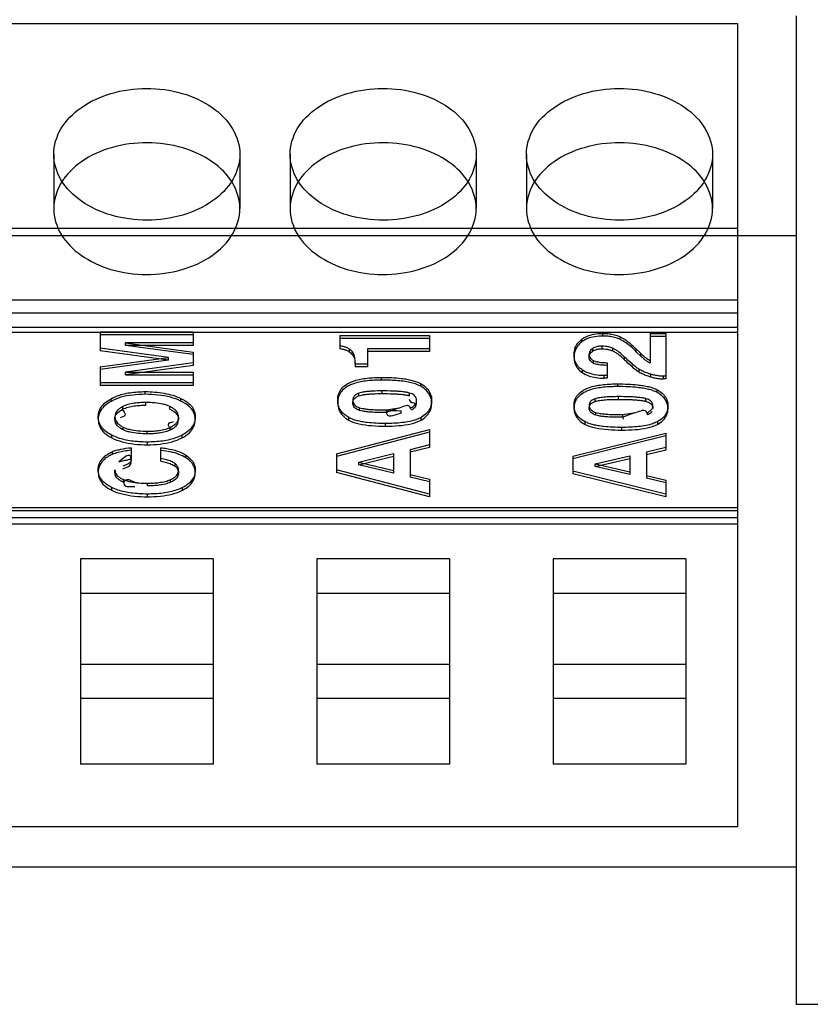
# Model space of a CAD drawing. Header units: millimetres. Extents: x 89 to 262, y 35 to 446.
# Tile 17 of 21: x 200 to 217, y 232 to 253. Entities that reach past the tile are written whole.
import ezdxf

# ---------------------------------------------------------------- set-up
doc = ezdxf.new("R2010")
doc.units = ezdxf.units.MM
doc.header["$LTSCALE"] = 31.513433
doc.layers.get('0').update_dxf_attribs({"linetype": 'CONTINUOUS'})

msp = doc.modelspace()

# ---------------------------------------------------------------- linework, layer by layer
at = {"color": 7, "linetype": 'Continuous'}
for p, q in [((185.113, 252.778), (215.593, 252.778)), ((215.593, 252.778), (215.593, 235.524)), ((216.853, 252.946), (216.853, 231.713)), ((200.893, 249.971), (200.893, 248.804)), ((204.893, 249.971), (204.893, 248.804)), ((205.973, 249.971), (205.973, 248.804)), ((209.973, 249.971), (209.973, 248.804)), ((211.053, 249.971), (211.053, 248.804)), ((215.053, 249.971), (215.053, 248.804)), ((215.593, 248.377), (185.113, 248.377)), ((184.573, 248.224), (216.853, 248.224)), ((215.593, 246.841), (185.113, 246.841)), ((185.113, 246.565), (215.593, 246.565)), ((185.113, 246.254), (215.593, 246.254)), ((185.113, 246.152), (215.593, 246.152)), ((201.893, 246.156), (203.893, 246.156)), ((201.893, 246.156), (201.893, 245.75)), ((201.893, 246.098), (203.893, 246.098)), ((203.893, 246.156), (203.893, 245.865)), ((207.041, 246.077), (208.973, 246.077)), ((207.041, 246.077), (207.041, 245.798)), ((207.041, 246.02), (208.973, 246.02)), ((208.973, 246.077), (208.973, 245.736)), ((212.242, 245.941), (212.242, 245.998)), ((212.698, 246.067), (212.698, 246.124)), ((213.06, 246.054), (213.06, 245.997)), ((213.713, 246.121), (214.053, 246.121)), ((213.713, 246.121), (213.713, 245.482)), ((213.713, 246.064), (214.053, 246.064)), ((214.053, 246.121), (214.053, 245.148)), ((203.362, 245.608), (201.893, 245.807)), ((203.893, 245.922), (202.437, 245.922)), ((202.437, 245.922), (203.893, 245.724)), ((202.437, 245.865), (202.437, 245.922)), ((203.893, 245.865), (202.437, 245.865)), ((203.893, 245.667), (202.437, 245.865)), ((207.242, 245.791), (207.242, 245.733)), ((208.973, 245.794), (207.639, 245.794)), ((207.639, 245.794), (207.639, 245.406)), ((212.479, 245.745), (212.479, 245.802)), ((212.681, 245.793), (212.681, 245.85)), ((212.907, 245.748), (212.907, 245.806)), ((213.415, 245.789), (213.515, 245.689)), ((213.415, 245.731), (213.415, 245.789)), ((203.362, 245.55), (201.893, 245.75)), ((201.893, 245.408), (203.362, 245.608)), ((203.362, 245.55), (201.893, 245.351)), ((203.362, 245.55), (203.362, 245.608)), ((203.893, 245.724), (203.893, 245.434)), ((207.339, 245.625), (207.339, 245.683)), ((208.973, 245.736), (207.639, 245.736)), ((212.077, 245.668), (212.077, 245.611)), ((212.4, 245.614), (212.4, 245.678)), ((213.163, 245.558), (213.163, 245.615)), ((213.515, 245.632), (213.415, 245.731)), ((213.515, 245.632), (213.515, 245.689)), ((201.893, 245.408), (201.893, 245.002)), ((203.893, 245.491), (202.437, 245.293)), ((203.893, 245.434), (202.437, 245.236)), ((207.639, 245.463), (207.373, 245.463)), ((207.373, 245.463), (207.373, 245.406)), ((207.639, 245.406), (207.373, 245.406)), ((212.258, 245.278), (212.258, 245.336)), ((212.486, 245.544), (212.486, 245.487)), ((212.789, 245.494), (212.789, 245.162)), ((213.473, 245.355), (213.473, 245.298)), ((202.437, 245.293), (203.893, 245.293)), ((202.437, 245.236), (202.437, 245.293)), ((202.437, 245.236), (203.893, 245.236)), ((203.893, 245.293), (203.893, 245.002)), ((207.94, 245.121), (207.94, 245.178)), ((212.789, 245.219), (212.721, 245.218)), ((212.721, 245.161), (212.721, 245.218)), ((212.789, 245.162), (212.721, 245.161)), ((213.727, 245.188), (213.727, 245.245)), ((214.053, 245.205), (213.989, 245.205)), ((213.989, 245.205), (213.989, 245.148)), ((214.053, 245.148), (213.989, 245.148)), ((203.893, 245.06), (201.893, 245.06)), ((203.893, 245.002), (201.893, 245.002)), ((208.78, 244.988), (208.78, 245.045)), ((213.02, 244.981), (213.02, 245.039)), ((213.86, 244.856), (213.86, 244.913)), ((202.124, 244.664), (202.124, 244.721)), ((202.86, 244.815), (202.86, 244.873)), ((203.625, 244.669), (203.625, 244.726)), ((207.454, 244.783), (207.454, 244.84)), ((207.952, 244.83), (207.952, 244.888)), ((208.538, 244.786), (208.538, 244.843)), ((212.534, 244.662), (212.534, 244.72)), ((213.032, 244.707), (213.032, 244.765)), ((213.618, 244.665), (213.618, 244.723)), ((202.381, 244.496), (202.381, 244.554)), ((202.874, 244.582), (202.874, 244.639)), ((203.391, 244.494), (203.391, 244.552)), ((206.997, 244.691), (206.997, 244.633)), ((207.32, 244.688), (207.32, 244.63)), ((207.467, 244.469), (207.467, 244.526)), ((208.044, 244.479), (208.315, 244.527)), ((208.293, 244.519), (208.044, 244.422)), ((209.015, 244.622), (209.015, 244.691)), ((212.077, 244.578), (212.077, 244.509)), ((212.4, 244.576), (212.4, 244.518)), ((213.772, 244.513), (213.772, 244.571)), ((214.095, 244.501), (214.095, 244.568)), ((201.849, 244.333), (201.849, 244.276)), ((202.208, 244.277), (202.208, 244.335)), ((203.576, 244.269), (203.576, 244.326)), ((203.935, 244.277), (203.935, 244.334)), ((207.235, 244.259), (207.235, 244.317)), ((208.044, 244.422), (208.044, 244.479)), ((208.364, 244.411), (208.36, 244.461)), ((208.79, 244.261), (208.79, 244.319)), ((212.547, 244.366), (212.547, 244.423)), ((213.124, 244.379), (213.395, 244.425)), ((213.375, 244.415), (213.124, 244.322)), ((213.124, 244.322), (213.124, 244.379)), ((213.124, 244.322), (213.134, 244.279)), ((213.655, 244.371), (213.655, 244.428)), ((202.384, 244.054), (202.384, 244.111)), ((203.404, 244.108), (203.404, 244.051)), ((208.021, 244.132), (208.021, 244.189)), ((212.315, 244.168), (212.315, 244.225)), ((213.101, 244.047), (213.101, 244.105)), ((213.87, 244.227), (213.87, 244.17)), ((202.14, 243.88), (202.14, 243.937)), ((202.904, 243.966), (202.904, 244.023)), ((203.651, 243.882), (203.651, 243.939)), ((206.973, 243.534), (208.973, 244.057)), ((208.973, 244), (206.973, 243.477)), ((208.973, 244.057), (208.973, 243.671)), ((212.053, 243.486), (214.053, 243.98)), ((214.053, 243.923), (212.053, 243.429)), ((214.053, 243.98), (214.053, 243.613)), ((202.554, 243.669), (202.554, 243.435)), ((202.907, 243.732), (202.907, 243.79)), ((203.198, 243.376), (203.198, 243.667)), ((208.973, 243.729), (208.552, 243.626)), ((208.973, 243.671), (208.552, 243.569)), ((214.053, 243.67), (213.632, 243.573)), ((202.151, 243.582), (202.151, 243.524)), ((202.554, 243.378), (202.554, 243.435)), ((203.735, 243.45), (203.735, 243.507)), ((206.973, 243.534), (206.973, 243.138)), ((207.448, 243.358), (208.193, 243.541)), ((207.448, 243.301), (208.193, 243.484)), ((208.193, 243.541), (208.193, 243.122)), ((208.552, 243.626), (208.552, 243.036)), ((212.053, 243.486), (212.053, 243.109)), ((212.528, 243.32), (213.273, 243.493)), ((212.528, 243.263), (213.273, 243.436)), ((213.273, 243.493), (213.273, 243.094)), ((214.053, 243.613), (213.632, 243.516)), ((213.632, 243.573), (213.632, 243.012)), ((203.495, 243.332), (203.495, 243.275)), ((207.448, 243.358), (208.193, 243.179)), ((207.448, 243.301), (207.448, 243.358)), ((208.193, 243.122), (207.448, 243.301)), ((212.528, 243.32), (213.273, 243.151)), ((212.528, 243.263), (212.528, 243.32)), ((213.273, 243.094), (212.528, 243.263)), ((201.849, 243.196), (201.849, 243.134)), ((202.208, 243.138), (202.208, 243.196)), ((203.576, 243.131), (203.576, 243.188)), ((203.935, 243.127), (203.935, 243.185)), ((208.973, 242.673), (206.973, 243.195)), ((208.973, 242.615), (206.973, 243.138)), ((208.552, 243.093), (208.973, 242.991)), ((208.973, 242.933), (208.552, 243.036)), ((214.053, 242.673), (212.053, 243.166)), ((214.053, 242.615), (212.053, 243.109)), ((213.632, 243.07), (214.053, 242.973)), ((214.053, 242.916), (213.632, 243.012)), ((202.14, 242.755), (202.14, 242.813)), ((202.395, 242.924), (202.395, 242.982)), ((202.907, 242.849), (202.907, 242.906)), ((203.403, 242.925), (203.403, 242.982)), ((203.658, 242.754), (203.658, 242.812)), ((208.973, 242.991), (208.973, 242.615)), ((214.053, 242.973), (214.053, 242.615)), ((202.906, 242.615), (202.906, 242.673)), ((185.113, 242.383), (215.593, 242.383)), ((215.593, 242.313), (185.113, 242.313)), ((185.113, 242.171), (215.593, 242.171)), ((185.113, 242.03), (215.593, 242.03)), ((204.318, 241.28), (201.468, 241.28)), ((201.468, 241.28), (201.468, 236.868)), ((204.318, 241.28), (204.318, 236.868)), ((209.398, 241.28), (206.548, 241.28)), ((206.548, 241.28), (206.548, 236.868)), ((209.398, 241.28), (209.398, 236.868)), ((214.478, 241.28), (211.628, 241.28)), ((211.628, 241.28), (211.628, 236.868)), ((214.478, 241.28), (214.478, 236.868)), ((201.468, 240.545), (204.318, 240.545)), ((206.548, 240.545), (209.398, 240.545)), ((211.628, 240.545), (214.478, 240.545)), ((201.468, 239.017), (204.318, 239.017)), ((206.548, 239.017), (209.398, 239.017)), ((211.628, 239.017), (214.478, 239.017)), ((204.318, 238.282), (201.468, 238.282)), ((209.398, 238.282), (206.548, 238.282)), ((214.478, 238.282), (211.628, 238.282)), ((204.318, 236.868), (201.468, 236.868)), ((209.398, 236.868), (206.548, 236.868)), ((214.478, 236.868), (211.628, 236.868)), ((215.593, 235.524), (185.113, 235.524)), ((216.853, 234.656), (184.573, 234.656)), ((216.853, 231.713), (242.148, 231.713))]:
    msp.add_line(p, q, dxfattribs=at)
for points, knots in [([(200.893, 249.971), (200.893, 250.159), (201.015, 250.562), (201.48, 251.02), (202.131, 251.316), (202.885, 251.42), (203.641, 251.32), (204.298, 251.026), (204.768, 250.566), (204.893, 250.16), (204.893, 249.971)], [0, 0, 0, 0, 0.105333, 0.222388, 0.354769, 0.498567, 0.642366, 0.775679, 0.894094, 1, 1, 1, 1]), ([(205.973, 249.971), (205.973, 250.159), (206.095, 250.562), (206.56, 251.02), (207.211, 251.316), (207.965, 251.42), (208.721, 251.32), (209.378, 251.026), (209.848, 250.566), (209.973, 250.16), (209.973, 249.971)], [0, 0, 0, 0, 0.105333, 0.222388, 0.354769, 0.498567, 0.642366, 0.775679, 0.894094, 1, 1, 1, 1]), ([(211.053, 249.971), (211.053, 250.159), (211.175, 250.562), (211.64, 251.02), (212.291, 251.316), (213.045, 251.42), (213.801, 251.32), (214.458, 251.026), (214.928, 250.566), (215.053, 250.16), (215.053, 249.971)], [0, 0, 0, 0, 0.105333, 0.222388, 0.354769, 0.498567, 0.642366, 0.775679, 0.894094, 1, 1, 1, 1]), ([(204.893, 248.804), (204.893, 248.992), (204.77, 249.395), (204.306, 249.854), (203.655, 250.149), (202.901, 250.253), (202.145, 250.153), (201.488, 249.86), (201.017, 249.399), (200.893, 248.993), (200.893, 248.804)], [0, 0, 0, 0, 0.105333, 0.222388, 0.354769, 0.498567, 0.642366, 0.775679, 0.894094, 1, 1, 1, 1]), ([(209.973, 248.804), (209.973, 248.992), (209.85, 249.395), (209.386, 249.854), (208.735, 250.149), (207.981, 250.253), (207.225, 250.153), (206.568, 249.86), (206.097, 249.399), (205.973, 248.993), (205.973, 248.804)], [0, 0, 0, 0, 0.105333, 0.222388, 0.354769, 0.498567, 0.642366, 0.775679, 0.894094, 1, 1, 1, 1]), ([(215.053, 248.804), (215.053, 248.992), (214.93, 249.395), (214.466, 249.854), (213.815, 250.149), (213.061, 250.253), (212.305, 250.153), (211.648, 249.86), (211.177, 249.399), (211.053, 248.993), (211.053, 248.804)], [0, 0, 0, 0, 0.105333, 0.222388, 0.354769, 0.498567, 0.642366, 0.775679, 0.894094, 1, 1, 1, 1]), ([(204.893, 249.971), (204.893, 249.782), (204.77, 249.379), (204.306, 248.921), (203.655, 248.625), (202.901, 248.522), (202.145, 248.621), (201.488, 248.915), (201.017, 249.375), (200.893, 249.781), (200.893, 249.971)], [0, 0, 0, 0, 0.105333, 0.222388, 0.354769, 0.498567, 0.642366, 0.775679, 0.894094, 1, 1, 1, 1]), ([(209.973, 249.971), (209.973, 249.782), (209.85, 249.379), (209.386, 248.921), (208.735, 248.625), (207.981, 248.522), (207.225, 248.621), (206.568, 248.915), (206.097, 249.375), (205.973, 249.781), (205.973, 249.971)], [0, 0, 0, 0, 0.105333, 0.222388, 0.354769, 0.498567, 0.642366, 0.775679, 0.894094, 1, 1, 1, 1]), ([(215.053, 249.971), (215.053, 249.782), (214.93, 249.379), (214.466, 248.921), (213.815, 248.625), (213.061, 248.522), (212.305, 248.621), (211.648, 248.915), (211.177, 249.375), (211.053, 249.781), (211.053, 249.971)], [0, 0, 0, 0, 0.105333, 0.222388, 0.354769, 0.498567, 0.642366, 0.775679, 0.894094, 1, 1, 1, 1]), ([(200.893, 248.804), (200.893, 248.615), (201.015, 248.213), (201.48, 247.754), (202.131, 247.459), (202.885, 247.355), (203.641, 247.455), (204.298, 247.748), (204.768, 248.208), (204.893, 248.614), (204.893, 248.804)], [0, 0, 0, 0, 0.105333, 0.222388, 0.354769, 0.498567, 0.642366, 0.775679, 0.894094, 1, 1, 1, 1]), ([(205.973, 248.804), (205.973, 248.615), (206.095, 248.213), (206.56, 247.754), (207.211, 247.459), (207.965, 247.355), (208.721, 247.455), (209.378, 247.748), (209.848, 248.208), (209.973, 248.614), (209.973, 248.804)], [0, 0, 0, 0, 0.105333, 0.222388, 0.354769, 0.498567, 0.642366, 0.775679, 0.894094, 1, 1, 1, 1]), ([(211.053, 248.804), (211.053, 248.615), (211.175, 248.213), (211.64, 247.754), (212.291, 247.459), (213.045, 247.355), (213.801, 247.455), (214.458, 247.748), (214.928, 248.208), (215.053, 248.614), (215.053, 248.804)], [0, 0, 0, 0, 0.105333, 0.222388, 0.354769, 0.498567, 0.642366, 0.775679, 0.894094, 1, 1, 1, 1]), ([(212.077, 245.668), (212.077, 245.719), (212.091, 245.809), (212.156, 245.921), (212.211, 245.974), (212.242, 245.998)], [0, 0, 0, 0, 0.401295, 0.6926, 1, 1, 1, 1]), ([(212.242, 245.998), (212.264, 246.015), (212.342, 246.064), (212.496, 246.114), (212.629, 246.124), (212.698, 246.124)], [0, 0, 0, 0, 0.174857, 0.56817, 1, 1, 1, 1]), ([(212.706, 246.067), (212.645, 246.067), (212.529, 246.06), (212.371, 246.019), (212.28, 245.97), (212.242, 245.941)], [0, 0, 0, 0, 0.377948, 0.705096, 1, 1, 1, 1]), ([(212.706, 246.125), (212.749, 246.126), (212.831, 246.119), (212.95, 246.096), (213.024, 246.069), (213.06, 246.054)], [0, 0, 0, 0, 0.351037, 0.678203, 1, 1, 1, 1]), ([(213.06, 245.997), (213.024, 246.012), (212.95, 246.038), (212.831, 246.062), (212.749, 246.068), (212.706, 246.067)], [0, 0, 0, 0, 0.321781, 0.648929, 1, 1, 1, 1]), ([(213.06, 246.054), (213.091, 246.04), (213.153, 246.006), (213.274, 245.921), (213.359, 245.844), (213.415, 245.789)], [0, 0, 0, 0, 0.228311, 0.472988, 1, 1, 1, 1]), ([(213.415, 245.731), (213.378, 245.767), (213.304, 245.836), (213.187, 245.928), (213.103, 245.977), (213.06, 245.997)], [0, 0, 0, 0, 0.346335, 0.681449, 1, 1, 1, 1]), ([(207.242, 245.791), (207.224, 245.803), (207.184, 245.822), (207.116, 245.842), (207.067, 245.851), (207.041, 245.856)], [0, 0, 0, 0, 0.296457, 0.628214, 1, 1, 1, 1]), ([(207.041, 245.798), (207.067, 245.794), (207.116, 245.784), (207.184, 245.764), (207.224, 245.745), (207.242, 245.733)], [0, 0, 0, 0, 0.371786, 0.703543, 1, 1, 1, 1]), ([(207.339, 245.683), (207.331, 245.698), (207.312, 245.727), (207.278, 245.764), (207.251, 245.783), (207.238, 245.792)], [0, 0, 0, 0, 0.339186, 0.689329, 1, 1, 1, 1]), ([(212.242, 245.941), (212.208, 245.914), (212.146, 245.854), (212.088, 245.738), (212.077, 245.653), (212.077, 245.611)], [0, 0, 0, 0, 0.341574, 0.667784, 1, 1, 1, 1]), ([(212.479, 245.802), (212.463, 245.793), (212.435, 245.771), (212.406, 245.726), (212.4, 245.692), (212.4, 245.675)], [0, 0, 0, 0, 0.352618, 0.68328, 1, 1, 1, 1]), ([(212.682, 245.85), (212.658, 245.851), (212.611, 245.848), (212.542, 245.832), (212.499, 245.814), (212.479, 245.802)], [0, 0, 0, 0, 0.340182, 0.674255, 1, 1, 1, 1]), ([(212.479, 245.745), (212.499, 245.756), (212.542, 245.775), (212.611, 245.791), (212.658, 245.793), (212.682, 245.793)], [0, 0, 0, 0, 0.325745, 0.659818, 1, 1, 1, 1]), ([(212.899, 245.81), (212.874, 245.82), (212.825, 245.834), (212.752, 245.847), (212.705, 245.85), (212.682, 245.85)], [0, 0, 0, 0, 0.369576, 0.682812, 1, 1, 1, 1]), ([(212.682, 245.793), (212.705, 245.793), (212.752, 245.79), (212.825, 245.776), (212.874, 245.763), (212.899, 245.752)], [0, 0, 0, 0, 0.317198, 0.630443, 1, 1, 1, 1]), ([(213.163, 245.615), (213.125, 245.653), (213.064, 245.708), (212.976, 245.77), (212.929, 245.796), (212.907, 245.806)], [0, 0, 0, 0, 0.502729, 0.771251, 1, 1, 1, 1]), ([(207.238, 245.735), (207.251, 245.726), (207.278, 245.706), (207.312, 245.669), (207.331, 245.64), (207.339, 245.625)], [0, 0, 0, 0, 0.310653, 0.660806, 1, 1, 1, 1]), ([(207.373, 245.463), (207.373, 245.502), (207.371, 245.56), (207.358, 245.634), (207.346, 245.668), (207.339, 245.683)], [0, 0, 0, 0, 0.516296, 0.78064, 1, 1, 1, 1]), ([(207.339, 245.625), (207.346, 245.611), (207.358, 245.576), (207.371, 245.503), (207.373, 245.444), (207.373, 245.406)], [0, 0, 0, 0, 0.21936, 0.483704, 1, 1, 1, 1]), ([(212.258, 245.336), (212.235, 245.351), (212.193, 245.384), (212.144, 245.439), (212.112, 245.495), (212.085, 245.569), (212.077, 245.629), (212.077, 245.668)], [0, 0, 0, 0, 0.207026, 0.404025, 0.552166, 0.699435, 1, 1, 1, 1]), ([(212.077, 245.611), (212.077, 245.567), (212.089, 245.479), (212.153, 245.361), (212.221, 245.303), (212.258, 245.278)], [0, 0, 0, 0, 0.336239, 0.661192, 1, 1, 1, 1]), ([(212.4, 245.617), (212.399, 245.635), (212.407, 245.67), (212.436, 245.714), (212.464, 245.736), (212.479, 245.745)], [0, 0, 0, 0, 0.332915, 0.655957, 1, 1, 1, 1]), ([(212.489, 245.486), (212.473, 245.494), (212.441, 245.514), (212.408, 245.561), (212.399, 245.599), (212.4, 245.617)], [0, 0, 0, 0, 0.333677, 0.664818, 1, 1, 1, 1]), ([(212.4, 245.675), (212.4, 245.657), (212.407, 245.621), (212.439, 245.573), (212.472, 245.552), (212.49, 245.543)], [0, 0, 0, 0, 0.317542, 0.647118, 1, 1, 1, 1]), ([(212.907, 245.748), (212.929, 245.739), (212.976, 245.713), (213.064, 245.651), (213.125, 245.596), (213.163, 245.558)], [0, 0, 0, 0, 0.228749, 0.497271, 1, 1, 1, 1]), ([(213.473, 245.355), (213.448, 245.37), (213.398, 245.406), (213.293, 245.492), (213.216, 245.564), (213.163, 245.615)], [0, 0, 0, 0, 0.213641, 0.456694, 1, 1, 1, 1]), ([(213.163, 245.558), (213.197, 245.525), (213.264, 245.462), (213.366, 245.373), (213.436, 245.32), (213.473, 245.298)], [0, 0, 0, 0, 0.346815, 0.684519, 1, 1, 1, 1]), ([(213.515, 245.689), (213.534, 245.67), (213.575, 245.633), (213.641, 245.583), (213.689, 245.553), (213.713, 245.539)], [0, 0, 0, 0, 0.3273, 0.660698, 1, 1, 1, 1]), ([(213.713, 245.482), (213.689, 245.496), (213.641, 245.525), (213.575, 245.575), (213.534, 245.613), (213.515, 245.632)], [0, 0, 0, 0, 0.339302, 0.6727, 1, 1, 1, 1]), ([(212.721, 245.218), (212.684, 245.218), (212.583, 245.222), (212.424, 245.251), (212.308, 245.303), (212.258, 245.336)], [0, 0, 0, 0, 0.226032, 0.62729, 1, 1, 1, 1]), ([(212.486, 245.544), (212.497, 245.538), (212.523, 245.527), (212.585, 245.509), (212.674, 245.497), (212.749, 245.494), (212.789, 245.494)], [0, 0, 0, 0, 0.126449, 0.276533, 0.61505, 1, 1, 1, 1]), ([(212.789, 245.436), (212.749, 245.437), (212.674, 245.44), (212.585, 245.452), (212.523, 245.469), (212.497, 245.481), (212.486, 245.487)], [0, 0, 0, 0, 0.38495, 0.723467, 0.873551, 1, 1, 1, 1]), ([(213.727, 245.245), (213.697, 245.253), (213.638, 245.273), (213.552, 245.31), (213.499, 245.339), (213.473, 245.355)], [0, 0, 0, 0, 0.338196, 0.671786, 1, 1, 1, 1]), ([(206.997, 244.691), (206.997, 244.734), (207.006, 244.798), (207.039, 244.877), (207.091, 244.958), (207.173, 245.025), (207.273, 245.076), (207.372, 245.113), (207.492, 245.144), (207.686, 245.172), (207.837, 245.178), (207.94, 245.178)], [0, 0, 0, 0, 0.109295, 0.162608, 0.216363, 0.350394, 0.424502, 0.503526, 0.617178, 0.738713, 1, 1, 1, 1]), ([(207.94, 245.178), (208.012, 245.178), (208.154, 245.175), (208.336, 245.162), (208.482, 245.141), (208.593, 245.117), (208.692, 245.087), (208.753, 245.06), (208.78, 245.045)], [0, 0, 0, 0, 0.254721, 0.495651, 0.636979, 0.769214, 0.89057, 1, 1, 1, 1]), ([(212.258, 245.278), (212.299, 245.251), (212.393, 245.206), (212.551, 245.168), (212.663, 245.161), (212.721, 245.161)], [0, 0, 0, 0, 0.306396, 0.639336, 1, 1, 1, 1]), ([(213.473, 245.298), (213.499, 245.282), (213.552, 245.253), (213.638, 245.216), (213.697, 245.196), (213.727, 245.188)], [0, 0, 0, 0, 0.328214, 0.661804, 1, 1, 1, 1]), ([(213.989, 245.205), (213.959, 245.206), (213.9, 245.209), (213.812, 245.222), (213.755, 245.237), (213.727, 245.245)], [0, 0, 0, 0, 0.335317, 0.669083, 1, 1, 1, 1]), ([(213.727, 245.188), (213.755, 245.179), (213.812, 245.165), (213.9, 245.152), (213.959, 245.148), (213.989, 245.148)], [0, 0, 0, 0, 0.330917, 0.664683, 1, 1, 1, 1]), ([(207.94, 245.121), (207.837, 245.121), (207.686, 245.115), (207.492, 245.086), (207.372, 245.056), (207.273, 245.019), (207.173, 244.967), (207.091, 244.9), (207.039, 244.82), (207.006, 244.741), (206.997, 244.676), (206.997, 244.633)], [0, 0, 0, 0, 0.261287, 0.382822, 0.496474, 0.575498, 0.649606, 0.783637, 0.837392, 0.890705, 1, 1, 1, 1]), ([(208.78, 244.988), (208.707, 245.028), (208.532, 245.08), (208.248, 245.115), (208.045, 245.121), (207.94, 245.121)], [0, 0, 0, 0, 0.290676, 0.63084, 1, 1, 1, 1]), ([(208.78, 245.045), (208.826, 245.02), (208.91, 244.959), (208.995, 244.833), (209.018, 244.735), (209.016, 244.686)], [0, 0, 0, 0, 0.349438, 0.676777, 1, 1, 1, 1]), ([(209.016, 244.629), (209.018, 244.677), (208.995, 244.776), (208.91, 244.902), (208.826, 244.963), (208.78, 244.988)], [0, 0, 0, 0, 0.323179, 0.650592, 1, 1, 1, 1]), ([(212.077, 244.578), (212.077, 244.618), (212.086, 244.678), (212.117, 244.751), (212.167, 244.827), (212.248, 244.891), (212.348, 244.941), (212.447, 244.977), (212.568, 245.006), (212.763, 245.033), (212.916, 245.039), (213.02, 245.039)], [0, 0, 0, 0, 0.102334, 0.152436, 0.203133, 0.337013, 0.41165, 0.491473, 0.607804, 0.732322, 1, 1, 1, 1]), ([(213.02, 244.981), (212.916, 244.981), (212.763, 244.976), (212.568, 244.948), (212.447, 244.919), (212.348, 244.883), (212.248, 244.834), (212.167, 244.77), (212.117, 244.693), (212.086, 244.621), (212.077, 244.561), (212.077, 244.521)], [0, 0, 0, 0, 0.267678, 0.392196, 0.508527, 0.58835, 0.662987, 0.796867, 0.847564, 0.897666, 1, 1, 1, 1]), ([(213.02, 245.039), (213.092, 245.039), (213.234, 245.036), (213.416, 245.023), (213.562, 245.004), (213.672, 244.982), (213.772, 244.953), (213.832, 244.928), (213.86, 244.913)], [0, 0, 0, 0, 0.255195, 0.496642, 0.637881, 0.770004, 0.891114, 1, 1, 1, 1]), ([(213.86, 244.856), (213.832, 244.87), (213.772, 244.896), (213.672, 244.924), (213.562, 244.946), (213.416, 244.966), (213.234, 244.979), (213.092, 244.981), (213.02, 244.981)], [0, 0, 0, 0, 0.108886, 0.229996, 0.362119, 0.503358, 0.744805, 1, 1, 1, 1]), ([(213.86, 244.913), (213.889, 244.898), (213.943, 244.864), (214.007, 244.807), (214.049, 244.748), (214.076, 244.691), (214.092, 244.63), (214.095, 244.589), (214.095, 244.568)], [0, 0, 0, 0, 0.224342, 0.432643, 0.577372, 0.718002, 0.857899, 1, 1, 1, 1]), ([(201.849, 244.333), (201.849, 244.364), (201.857, 244.425), (201.897, 244.529), (201.987, 244.634), (202.075, 244.694), (202.124, 244.721)], [0, 0, 0, 0, 0.182655, 0.365519, 0.665168, 1, 1, 1, 1]), ([(202.124, 244.721), (202.161, 244.742), (202.245, 244.78), (202.382, 244.823), (202.588, 244.863), (202.75, 244.873), (202.86, 244.873)], [0, 0, 0, 0, 0.169981, 0.363198, 0.566499, 1, 1, 1, 1]), ([(202.86, 244.815), (202.768, 244.815), (202.591, 244.807), (202.341, 244.76), (202.19, 244.701), (202.124, 244.664)], [0, 0, 0, 0, 0.363988, 0.698293, 1, 1, 1, 1]), ([(202.86, 244.873), (202.929, 244.873), (203.066, 244.867), (203.325, 244.834), (203.512, 244.78), (203.625, 244.726)], [0, 0, 0, 0, 0.265957, 0.521881, 1, 1, 1, 1]), ([(203.625, 244.669), (203.553, 244.703), (203.394, 244.759), (203.136, 244.806), (202.954, 244.815), (202.86, 244.815)], [0, 0, 0, 0, 0.306016, 0.639736, 1, 1, 1, 1]), ([(203.625, 244.726), (203.663, 244.709), (203.717, 244.679), (203.782, 244.632), (203.829, 244.59), (203.873, 244.538), (203.909, 244.474), (203.93, 244.405), (203.935, 244.358), (203.935, 244.334)], [0, 0, 0, 0, 0.235696, 0.346715, 0.45276, 0.595622, 0.732013, 0.865515, 1, 1, 1, 1]), ([(207.454, 244.84), (207.436, 244.834), (207.405, 244.82), (207.366, 244.793), (207.339, 244.762), (207.324, 244.726), (207.32, 244.7), (207.32, 244.688)], [0, 0, 0, 0, 0.259808, 0.462683, 0.645968, 0.821602, 1, 1, 1, 1]), ([(207.32, 244.63), (207.32, 244.643), (207.324, 244.669), (207.339, 244.705), (207.366, 244.736), (207.405, 244.763), (207.436, 244.776), (207.454, 244.783)], [0, 0, 0, 0, 0.178398, 0.354032, 0.537317, 0.740192, 1, 1, 1, 1]), ([(207.952, 244.888), (207.886, 244.888), (207.79, 244.886), (207.666, 244.878), (207.585, 244.87), (207.515, 244.858), (207.472, 244.847), (207.454, 244.84)], [0, 0, 0, 0, 0.393996, 0.574325, 0.738194, 0.882988, 1, 1, 1, 1]), ([(207.454, 244.783), (207.472, 244.789), (207.515, 244.8), (207.585, 244.812), (207.666, 244.821), (207.79, 244.829), (207.886, 244.83), (207.952, 244.83)], [0, 0, 0, 0, 0.117012, 0.261806, 0.425675, 0.606004, 1, 1, 1, 1]), ([(208.538, 244.843), (208.516, 244.849), (208.467, 244.86), (208.384, 244.871), (208.289, 244.879), (208.143, 244.886), (208.03, 244.888), (207.952, 244.888)], [0, 0, 0, 0, 0.11435, 0.25796, 0.422517, 0.603843, 1, 1, 1, 1]), ([(207.952, 244.83), (208.03, 244.83), (208.143, 244.829), (208.289, 244.822), (208.384, 244.814), (208.467, 244.802), (208.516, 244.792), (208.538, 244.786)], [0, 0, 0, 0, 0.396157, 0.577483, 0.74204, 0.88565, 1, 1, 1, 1]), ([(208.534, 244.714), (208.546, 244.686), (208.561, 244.623), (208.656, 244.65), (208.655, 244.586), (208.656, 244.562)], [0, 0, 0, 0, 0.413277, 0.662673, 1, 1, 1, 1]), ([(208.692, 244.683), (208.692, 244.69), (208.691, 244.705), (208.685, 244.733), (208.67, 244.764), (208.639, 244.798), (208.594, 244.825), (208.558, 244.838), (208.538, 244.843)], [0, 0, 0, 0, 0.094404, 0.185971, 0.350996, 0.524064, 0.747396, 1, 1, 1, 1]), ([(212.534, 244.72), (212.516, 244.714), (212.485, 244.701), (212.446, 244.675), (212.419, 244.646), (212.404, 244.612), (212.4, 244.588), (212.4, 244.576)], [0, 0, 0, 0, 0.269173, 0.47351, 0.656357, 0.826888, 1, 1, 1, 1]), ([(213.032, 244.765), (212.985, 244.765), (212.893, 244.764), (212.759, 244.757), (212.654, 244.746), (212.579, 244.733), (212.548, 244.724), (212.534, 244.72)], [0, 0, 0, 0, 0.282036, 0.54658, 0.804572, 0.911687, 1, 1, 1, 1]), ([(212.534, 244.662), (212.548, 244.667), (212.579, 244.675), (212.654, 244.689), (212.759, 244.7), (212.893, 244.706), (212.985, 244.707), (213.032, 244.707)], [0, 0, 0, 0, 0.088313, 0.195428, 0.45342, 0.717964, 1, 1, 1, 1]), ([(213.618, 244.723), (213.596, 244.729), (213.546, 244.738), (213.463, 244.749), (213.367, 244.757), (213.222, 244.763), (213.109, 244.765), (213.032, 244.765)], [0, 0, 0, 0, 0.115056, 0.259684, 0.424468, 0.605442, 1, 1, 1, 1]), ([(213.032, 244.707), (213.109, 244.707), (213.222, 244.706), (213.367, 244.699), (213.463, 244.692), (213.546, 244.681), (213.596, 244.671), (213.618, 244.665)], [0, 0, 0, 0, 0.394558, 0.575532, 0.740316, 0.884944, 1, 1, 1, 1]), ([(213.772, 244.571), (213.772, 244.578), (213.771, 244.592), (213.765, 244.618), (213.75, 244.648), (213.719, 244.68), (213.674, 244.705), (213.638, 244.717), (213.618, 244.723)], [0, 0, 0, 0, 0.090737, 0.178912, 0.340921, 0.512939, 0.741251, 1, 1, 1, 1]), ([(214.096, 244.506), (214.096, 244.553), (214.079, 244.65), (213.991, 244.775), (213.907, 244.831), (213.86, 244.856)], [0, 0, 0, 0, 0.323605, 0.64279, 1, 1, 1, 1]), ([(202.124, 244.664), (202.069, 244.633), (201.973, 244.567), (201.87, 244.431), (201.849, 244.326), (201.849, 244.276)], [0, 0, 0, 0, 0.374646, 0.697266, 1, 1, 1, 1]), ([(202.381, 244.554), (202.357, 244.542), (202.317, 244.519), (202.266, 244.477), (202.232, 244.432), (202.212, 244.384), (202.208, 244.351), (202.208, 244.335)], [0, 0, 0, 0, 0.26744, 0.47649, 0.664853, 0.833497, 1, 1, 1, 1]), ([(202.234, 244.374), (202.253, 244.407), (202.302, 244.453), (202.357, 244.485), (202.381, 244.496)], [0, 0, 0, 0, 0.591511, 1, 1, 1, 1]), ([(202.874, 244.639), (202.831, 244.639), (202.747, 244.637), (202.618, 244.624), (202.495, 244.599), (202.416, 244.571), (202.381, 244.554)], [0, 0, 0, 0, 0.257595, 0.500516, 0.770084, 1, 1, 1, 1]), ([(202.381, 244.496), (202.416, 244.514), (202.495, 244.542), (202.618, 244.567), (202.747, 244.58), (202.831, 244.582), (202.874, 244.582)], [0, 0, 0, 0, 0.229916, 0.499484, 0.742405, 1, 1, 1, 1]), ([(203.391, 244.552), (203.368, 244.563), (203.317, 244.583), (203.209, 244.613), (203.06, 244.634), (202.938, 244.639), (202.874, 244.639)], [0, 0, 0, 0, 0.146824, 0.309781, 0.637042, 1, 1, 1, 1]), ([(203.576, 244.326), (203.576, 244.343), (203.572, 244.378), (203.551, 244.426), (203.514, 244.473), (203.46, 244.516), (203.416, 244.54), (203.391, 244.552)], [0, 0, 0, 0, 0.166653, 0.331447, 0.508267, 0.740213, 1, 1, 1, 1]), ([(203.391, 244.494), (203.416, 244.483), (203.46, 244.459), (203.514, 244.416), (203.551, 244.369), (203.572, 244.32), (203.576, 244.286), (203.576, 244.269)], [0, 0, 0, 0, 0.259787, 0.491733, 0.668553, 0.833347, 1, 1, 1, 1]), ([(203.935, 244.277), (203.935, 244.329), (203.91, 244.44), (203.794, 244.578), (203.686, 244.64), (203.625, 244.669)], [0, 0, 0, 0, 0.298752, 0.619036, 1, 1, 1, 1]), ([(207.235, 244.317), (207.205, 244.333), (207.15, 244.368), (207.086, 244.429), (207.043, 244.493), (207.007, 244.577), (206.997, 244.645), (206.997, 244.691)], [0, 0, 0, 0, 0.21576, 0.417943, 0.564357, 0.708315, 1, 1, 1, 1]), ([(206.997, 244.633), (206.997, 244.583), (207.013, 244.481), (207.099, 244.347), (207.187, 244.285), (207.235, 244.259)], [0, 0, 0, 0, 0.325598, 0.648656, 1, 1, 1, 1]), ([(207.32, 244.688), (207.32, 244.673), (207.324, 244.645), (207.341, 244.607), (207.371, 244.574), (207.414, 244.546), (207.448, 244.532), (207.467, 244.526)], [0, 0, 0, 0, 0.185072, 0.351746, 0.526458, 0.749192, 1, 1, 1, 1]), ([(207.467, 244.469), (207.448, 244.475), (207.414, 244.489), (207.371, 244.517), (207.341, 244.55), (207.324, 244.588), (207.32, 244.616), (207.32, 244.63)], [0, 0, 0, 0, 0.250808, 0.473542, 0.648254, 0.814928, 1, 1, 1, 1]), ([(207.467, 244.526), (207.486, 244.52), (207.536, 244.508), (207.62, 244.496), (207.737, 244.486), (207.88, 244.48), (207.988, 244.479), (208.044, 244.479)], [0, 0, 0, 0, 0.105893, 0.259985, 0.441914, 0.710665, 1, 1, 1, 1]), ([(208.36, 244.461), (208.257, 244.438), (208.022, 244.511), (208.075, 244.29), (208.261, 244.397), (208.364, 244.411)], [0, 0, 0, 0, 0.490898, 0.514201, 1, 1, 1, 1]), ([(208.293, 244.519), (208.375, 244.532), (208.51, 244.629), (208.552, 244.529), (208.56, 244.51), (208.566, 244.497)], [0, 0, 0, 0, 0.798387, 0.859738, 1, 1, 1, 1]), ([(208.575, 244.531), (208.59, 244.538), (208.617, 244.553), (208.651, 244.58), (208.675, 244.61), (208.689, 244.645), (208.692, 244.67), (208.692, 244.683)], [0, 0, 0, 0, 0.248839, 0.450192, 0.634935, 0.815853, 1, 1, 1, 1]), ([(208.674, 244.554), (208.668, 244.543), (208.651, 244.522), (208.618, 244.495), (208.59, 244.481), (208.575, 244.474)], [0, 0, 0, 0, 0.291424, 0.609108, 1, 1, 1, 1]), ([(208.674, 244.554), (208.68, 244.575), (208.689, 244.617), (208.692, 244.661), (208.692, 244.683)], [0, 0, 0, 0, 0.493525, 1, 1, 1, 1]), ([(209.015, 244.68), (209.015, 244.65), (209.009, 244.592), (208.985, 244.516), (208.947, 244.454), (208.888, 244.384), (208.831, 244.342), (208.79, 244.319)], [0, 0, 0, 0, 0.195964, 0.388519, 0.53278, 0.681546, 1, 1, 1, 1]), ([(208.79, 244.261), (208.836, 244.287), (208.918, 244.349), (209.001, 244.479), (209.016, 244.579), (209.016, 244.629)], [0, 0, 0, 0, 0.348468, 0.667274, 1, 1, 1, 1]), ([(212.075, 244.516), (212.074, 244.468), (212.097, 244.37), (212.184, 244.248), (212.268, 244.19), (212.315, 244.168)], [0, 0, 0, 0, 0.326203, 0.651642, 1, 1, 1, 1]), ([(212.315, 244.225), (212.267, 244.248), (212.182, 244.307), (212.095, 244.431), (212.075, 244.53), (212.077, 244.578)], [0, 0, 0, 0, 0.352316, 0.674814, 1, 1, 1, 1]), ([(212.4, 244.518), (212.4, 244.53), (212.404, 244.555), (212.419, 244.589), (212.446, 244.618), (212.485, 244.644), (212.516, 244.656), (212.534, 244.662)], [0, 0, 0, 0, 0.173112, 0.343643, 0.52649, 0.730827, 1, 1, 1, 1]), ([(212.4, 244.576), (212.4, 244.562), (212.404, 244.536), (212.421, 244.5), (212.451, 244.468), (212.494, 244.442), (212.528, 244.429), (212.547, 244.423)], [0, 0, 0, 0, 0.178308, 0.342015, 0.515661, 0.743193, 1, 1, 1, 1]), ([(212.547, 244.366), (212.528, 244.372), (212.494, 244.385), (212.451, 244.411), (212.421, 244.443), (212.404, 244.479), (212.4, 244.505), (212.4, 244.518)], [0, 0, 0, 0, 0.256807, 0.484339, 0.657985, 0.821692, 1, 1, 1, 1]), ([(213.375, 244.415), (213.458, 244.428), (213.595, 244.525), (213.634, 244.424), (213.641, 244.406), (213.647, 244.393)], [0, 0, 0, 0, 0.80608, 0.864509, 1, 1, 1, 1]), ([(213.618, 244.665), (213.638, 244.66), (213.674, 244.648), (213.719, 244.622), (213.75, 244.591), (213.765, 244.561), (213.771, 244.535), (213.772, 244.521), (213.772, 244.513)], [0, 0, 0, 0, 0.258749, 0.487061, 0.659079, 0.821088, 0.909263, 1, 1, 1, 1]), ([(213.655, 244.428), (213.671, 244.434), (213.708, 244.453), (213.75, 244.49), (213.769, 244.536), (213.772, 244.559), (213.772, 244.571)], [0, 0, 0, 0, 0.257544, 0.644491, 0.821229, 1, 1, 1, 1]), ([(214.096, 244.563), (214.097, 244.517), (214.076, 244.425), (213.994, 244.306), (213.914, 244.25), (213.87, 244.227)], [0, 0, 0, 0, 0.322207, 0.649835, 1, 1, 1, 1]), ([(213.87, 244.17), (213.914, 244.192), (213.994, 244.249), (214.076, 244.367), (214.097, 244.46), (214.096, 244.506)], [0, 0, 0, 0, 0.350115, 0.677804, 1, 1, 1, 1]), ([(202.14, 243.937), (202.105, 243.955), (202.038, 243.994), (201.96, 244.06), (201.907, 244.128), (201.874, 244.193), (201.854, 244.262), (201.849, 244.309), (201.849, 244.333)], [0, 0, 0, 0, 0.230215, 0.443215, 0.587159, 0.725674, 0.862142, 1, 1, 1, 1]), ([(202.208, 244.335), (202.208, 244.318), (202.212, 244.285), (202.232, 244.237), (202.267, 244.19), (202.319, 244.147), (202.361, 244.123), (202.384, 244.111)], [0, 0, 0, 0, 0.165419, 0.332394, 0.511492, 0.742891, 1, 1, 1, 1]), ([(202.384, 244.054), (202.361, 244.065), (202.319, 244.09), (202.267, 244.133), (202.232, 244.18), (202.212, 244.227), (202.208, 244.261), (202.208, 244.277)], [0, 0, 0, 0, 0.257109, 0.488508, 0.667606, 0.834581, 1, 1, 1, 1]), ([(202.327, 244.32), (202.364, 244.34), (202.459, 244.353), (202.422, 244.408), (202.415, 244.423), (202.412, 244.431)], [0, 0, 0, 0, 0.712724, 0.856124, 1, 1, 1, 1]), ([(202.412, 244.431), (202.409, 244.436), (202.403, 244.446), (202.395, 244.475), (202.366, 244.468), (202.351, 244.468)], [0, 0, 0, 0, 0.22013, 0.440787, 1, 1, 1, 1]), ([(203.576, 244.326), (203.576, 244.31), (203.572, 244.277), (203.553, 244.229), (203.518, 244.185), (203.468, 244.143), (203.428, 244.12), (203.404, 244.108)], [0, 0, 0, 0, 0.166644, 0.335104, 0.522875, 0.731559, 1, 1, 1, 1]), ([(203.551, 244.172), (203.559, 244.197), (203.572, 244.248), (203.576, 244.3), (203.576, 244.326)], [0, 0, 0, 0, 0.497882, 1, 1, 1, 1]), ([(203.935, 244.334), (203.935, 244.303), (203.928, 244.24), (203.886, 244.133), (203.793, 244.025), (203.702, 243.966), (203.651, 243.939)], [0, 0, 0, 0, 0.183978, 0.36731, 0.665607, 1, 1, 1, 1]), ([(203.651, 243.882), (203.708, 243.911), (203.808, 243.977), (203.914, 244.116), (203.935, 244.225), (203.935, 244.277)], [0, 0, 0, 0, 0.372923, 0.69551, 1, 1, 1, 1]), ([(208.021, 244.189), (207.954, 244.189), (207.824, 244.192), (207.656, 244.205), (207.52, 244.225), (207.415, 244.247), (207.32, 244.276), (207.261, 244.302), (207.235, 244.317)], [0, 0, 0, 0, 0.24932, 0.485859, 0.627963, 0.761814, 0.886059, 1, 1, 1, 1]), ([(208.044, 244.422), (207.988, 244.422), (207.88, 244.423), (207.737, 244.429), (207.62, 244.439), (207.536, 244.451), (207.486, 244.463), (207.467, 244.469)], [0, 0, 0, 0, 0.289335, 0.558086, 0.740015, 0.894107, 1, 1, 1, 1]), ([(208.79, 244.319), (208.757, 244.3), (208.677, 244.265), (208.54, 244.228), (208.378, 244.204), (208.203, 244.191), (208.083, 244.189), (208.021, 244.189)], [0, 0, 0, 0, 0.143392, 0.332025, 0.540306, 0.764584, 1, 1, 1, 1]), ([(212.547, 244.423), (212.567, 244.417), (212.616, 244.406), (212.701, 244.395), (212.817, 244.385), (212.96, 244.38), (213.068, 244.379), (213.124, 244.379)], [0, 0, 0, 0, 0.105872, 0.260182, 0.44229, 0.710911, 1, 1, 1, 1]), ([(213.124, 244.322), (213.068, 244.322), (212.96, 244.323), (212.817, 244.328), (212.701, 244.337), (212.616, 244.349), (212.567, 244.36), (212.547, 244.366)], [0, 0, 0, 0, 0.289089, 0.55771, 0.739818, 0.894128, 1, 1, 1, 1]), ([(213.754, 244.447), (213.741, 244.425), (213.708, 244.396), (213.671, 244.377), (213.655, 244.371)], [0, 0, 0, 0, 0.599752, 1, 1, 1, 1]), ([(201.849, 244.276), (201.849, 244.224), (201.872, 244.115), (201.979, 243.974), (202.082, 243.909), (202.14, 243.88)], [0, 0, 0, 0, 0.301559, 0.62365, 1, 1, 1, 1]), ([(202.384, 244.111), (202.406, 244.1), (202.455, 244.08), (202.563, 244.049), (202.714, 244.028), (202.839, 244.023), (202.904, 244.023)], [0, 0, 0, 0, 0.140596, 0.299387, 0.629967, 1, 1, 1, 1]), ([(202.904, 244.023), (202.948, 244.023), (203.034, 244.025), (203.164, 244.038), (203.289, 244.062), (203.369, 244.091), (203.404, 244.108)], [0, 0, 0, 0, 0.258208, 0.501653, 0.771004, 1, 1, 1, 1]), ([(203.458, 244.226), (203.421, 244.207), (203.326, 244.193), (203.363, 244.138), (203.37, 244.124), (203.374, 244.116)], [0, 0, 0, 0, 0.712452, 0.855989, 1, 1, 1, 1]), ([(203.374, 244.116), (203.376, 244.111), (203.381, 244.1), (203.39, 244.081), (203.396, 244.068), (203.4, 244.059)], [0, 0, 0, 0, 0.283283, 0.567237, 1, 1, 1, 1]), ([(203.551, 244.172), (203.531, 244.14), (203.483, 244.094), (203.428, 244.062), (203.404, 244.051)], [0, 0, 0, 0, 0.590158, 1, 1, 1, 1]), ([(207.235, 244.259), (207.304, 244.222), (207.468, 244.171), (207.733, 244.137), (207.923, 244.132), (208.021, 244.132)], [0, 0, 0, 0, 0.29377, 0.632553, 1, 1, 1, 1]), ([(208.021, 244.132), (208.117, 244.132), (208.303, 244.137), (208.563, 244.171), (208.723, 244.223), (208.79, 244.261)], [0, 0, 0, 0, 0.368122, 0.70648, 1, 1, 1, 1]), ([(213.101, 244.105), (213.034, 244.105), (212.904, 244.107), (212.736, 244.12), (212.6, 244.138), (212.496, 244.159), (212.4, 244.187), (212.341, 244.212), (212.315, 244.225)], [0, 0, 0, 0, 0.249801, 0.486857, 0.628865, 0.762594, 0.886588, 1, 1, 1, 1]), ([(212.315, 244.168), (212.384, 244.132), (212.549, 244.085), (212.814, 244.053), (213.003, 244.047), (213.101, 244.047)], [0, 0, 0, 0, 0.294471, 0.633454, 1, 1, 1, 1]), ([(213.87, 244.227), (213.837, 244.209), (213.757, 244.176), (213.619, 244.142), (213.458, 244.119), (213.283, 244.107), (213.163, 244.105), (213.101, 244.105)], [0, 0, 0, 0, 0.142403, 0.331131, 0.539711, 0.764312, 1, 1, 1, 1]), ([(213.101, 244.047), (213.197, 244.047), (213.382, 244.052), (213.641, 244.084), (213.803, 244.133), (213.87, 244.17)], [0, 0, 0, 0, 0.36723, 0.705766, 1, 1, 1, 1]), ([(202.907, 243.79), (202.846, 243.79), (202.731, 243.793), (202.565, 243.81), (202.367, 243.846), (202.226, 243.894), (202.14, 243.937)], [0, 0, 0, 0, 0.232823, 0.437795, 0.634421, 1, 1, 1, 1]), ([(202.14, 243.88), (202.211, 243.844), (202.37, 243.786), (202.629, 243.741), (202.812, 243.732), (202.907, 243.732)], [0, 0, 0, 0, 0.302865, 0.637344, 1, 1, 1, 1]), ([(202.904, 243.966), (202.839, 243.966), (202.714, 243.97), (202.563, 243.992), (202.455, 244.022), (202.406, 244.042), (202.384, 244.054)], [0, 0, 0, 0, 0.370033, 0.700613, 0.859404, 1, 1, 1, 1]), ([(203.404, 244.051), (203.369, 244.034), (203.289, 244.005), (203.164, 243.98), (203.034, 243.968), (202.948, 243.966), (202.904, 243.966)], [0, 0, 0, 0, 0.228996, 0.498347, 0.741792, 1, 1, 1, 1]), ([(203.651, 243.939), (203.612, 243.919), (203.479, 243.86), (203.229, 243.802), (203.017, 243.79), (202.907, 243.79)], [0, 0, 0, 0, 0.172401, 0.568875, 1, 1, 1, 1]), ([(202.907, 243.732), (203, 243.732), (203.178, 243.741), (203.43, 243.787), (203.583, 243.846), (203.651, 243.882)], [0, 0, 0, 0, 0.36268, 0.696787, 1, 1, 1, 1]), ([(202.151, 243.582), (202.179, 243.594), (202.24, 243.615), (202.374, 243.648), (202.481, 243.662), (202.554, 243.669)], [0, 0, 0, 0, 0.224003, 0.467345, 1, 1, 1, 1]), ([(203.198, 243.667), (203.241, 243.663), (203.359, 243.647), (203.543, 243.604), (203.677, 243.544), (203.735, 243.507)], [0, 0, 0, 0, 0.231499, 0.633474, 1, 1, 1, 1]), ([(201.928, 243.419), (201.947, 243.442), (201.99, 243.486), (202.065, 243.541), (202.121, 243.569), (202.151, 243.582)], [0, 0, 0, 0, 0.322344, 0.655943, 1, 1, 1, 1]), ([(202.151, 243.524), (202.121, 243.512), (202.065, 243.484), (201.99, 243.429), (201.947, 243.385), (201.928, 243.362)], [0, 0, 0, 0, 0.344046, 0.677665, 1, 1, 1, 1]), ([(202.554, 243.612), (202.505, 243.607), (202.411, 243.596), (202.275, 243.569), (202.19, 243.541), (202.151, 243.524)], [0, 0, 0, 0, 0.354888, 0.69058, 1, 1, 1, 1]), ([(202.293, 243.363), (202.358, 243.428), (202.518, 243.581), (202.572, 243.372), (202.37, 243.41), (202.299, 243.355)], [0, 0, 0, 0, 0.482933, 0.529459, 1, 1, 1, 1]), ([(202.554, 243.435), (202.554, 243.426), (202.553, 243.408), (202.558, 243.318), (202.439, 243.307), (202.38, 243.274)], [0, 0, 0, 0, 0.107539, 0.215232, 1, 1, 1, 1]), ([(203.735, 243.45), (203.687, 243.48), (203.578, 243.533), (203.396, 243.584), (203.266, 243.603), (203.198, 243.609)], [0, 0, 0, 0, 0.303322, 0.637481, 1, 1, 1, 1]), ([(203.495, 243.332), (203.484, 243.34), (203.459, 243.355), (203.399, 243.383), (203.311, 243.41), (203.237, 243.426), (203.198, 243.433)], [0, 0, 0, 0, 0.12892, 0.280775, 0.617217, 1, 1, 1, 1]), ([(203.735, 243.507), (203.76, 243.491), (203.806, 243.457), (203.872, 243.389), (203.923, 243.297), (203.935, 243.222), (203.935, 243.185)], [0, 0, 0, 0, 0.223861, 0.433294, 0.719286, 1, 1, 1, 1]), ([(203.935, 243.127), (203.935, 243.169), (203.92, 243.254), (203.847, 243.367), (203.775, 243.424), (203.735, 243.45)], [0, 0, 0, 0, 0.313792, 0.638674, 1, 1, 1, 1]), ([(201.849, 243.193), (201.848, 243.22), (201.855, 243.274), (201.882, 243.351), (201.911, 243.397), (201.928, 243.419)], [0, 0, 0, 0, 0.335705, 0.662994, 1, 1, 1, 1]), ([(201.928, 243.362), (201.911, 243.34), (201.882, 243.294), (201.855, 243.217), (201.848, 243.163), (201.849, 243.136)], [0, 0, 0, 0, 0.336996, 0.664275, 1, 1, 1, 1]), ([(202.38, 243.217), (202.439, 243.25), (202.558, 243.261), (202.553, 243.351), (202.554, 243.369), (202.554, 243.378)], [0, 0, 0, 0, 0.784737, 0.892445, 1, 1, 1, 1]), ([(203.198, 243.376), (203.237, 243.368), (203.311, 243.353), (203.399, 243.325), (203.459, 243.298), (203.484, 243.283), (203.495, 243.275)], [0, 0, 0, 0, 0.382783, 0.719225, 0.87108, 1, 1, 1, 1]), ([(203.576, 243.188), (203.576, 243.206), (203.57, 243.243), (203.541, 243.294), (203.511, 243.32), (203.495, 243.332)], [0, 0, 0, 0, 0.318083, 0.649588, 1, 1, 1, 1]), ([(203.495, 243.275), (203.511, 243.263), (203.541, 243.236), (203.57, 243.186), (203.576, 243.148), (203.576, 243.13)], [0, 0, 0, 0, 0.350413, 0.681919, 1, 1, 1, 1]), ([(202.14, 242.813), (202.105, 242.83), (202.039, 242.867), (201.961, 242.93), (201.907, 242.995), (201.874, 243.056), (201.854, 243.122), (201.849, 243.168), (201.849, 243.191)], [0, 0, 0, 0, 0.23322, 0.448337, 0.591747, 0.729125, 0.86397, 1, 1, 1, 1]), ([(201.849, 243.136), (201.849, 243.085), (201.872, 242.978), (201.981, 242.844), (202.083, 242.783), (202.14, 242.755)], [0, 0, 0, 0, 0.302669, 0.622569, 1, 1, 1, 1]), ([(202.208, 243.196), (202.208, 243.179), (202.212, 243.145), (202.234, 243.097), (202.271, 243.053), (202.326, 243.013), (202.371, 242.991), (202.395, 242.982)], [0, 0, 0, 0, 0.170351, 0.33454, 0.510118, 0.740793, 1, 1, 1, 1]), ([(202.395, 242.924), (202.371, 242.934), (202.326, 242.956), (202.271, 242.995), (202.234, 243.04), (202.212, 243.087), (202.208, 243.121), (202.208, 243.138)], [0, 0, 0, 0, 0.259207, 0.489882, 0.66546, 0.829649, 1, 1, 1, 1]), ([(202.677, 242.915), (202.595, 242.933), (202.477, 243.025), (202.412, 242.942), (202.401, 242.93), (202.395, 242.924)], [0, 0, 0, 0, 0.832495, 0.916411, 1, 1, 1, 1]), ([(203.403, 242.982), (203.427, 242.993), (203.468, 243.014), (203.518, 243.053), (203.553, 243.095), (203.572, 243.14), (203.576, 243.172), (203.576, 243.188)], [0, 0, 0, 0, 0.274382, 0.482347, 0.668158, 0.834331, 1, 1, 1, 1]), ([(203.576, 243.131), (203.576, 243.115), (203.572, 243.083), (203.553, 243.037), (203.518, 242.996), (203.468, 242.957), (203.427, 242.935), (203.403, 242.925)], [0, 0, 0, 0, 0.165669, 0.331842, 0.517653, 0.725618, 1, 1, 1, 1]), ([(203.935, 243.185), (203.935, 243.155), (203.928, 243.095), (203.887, 242.993), (203.796, 242.892), (203.707, 242.836), (203.658, 242.812)], [0, 0, 0, 0, 0.182993, 0.36555, 0.66425, 1, 1, 1, 1]), ([(203.658, 242.754), (203.713, 242.782), (203.81, 242.843), (203.914, 242.974), (203.935, 243.078), (203.935, 243.127)], [0, 0, 0, 0, 0.374165, 0.696487, 1, 1, 1, 1]), ([(202.906, 242.673), (202.845, 242.673), (202.73, 242.676), (202.564, 242.692), (202.367, 242.726), (202.226, 242.771), (202.14, 242.813)], [0, 0, 0, 0, 0.23366, 0.438723, 0.63536, 1, 1, 1, 1]), ([(202.395, 242.982), (202.419, 242.972), (202.471, 242.954), (202.579, 242.928), (202.726, 242.91), (202.845, 242.906), (202.907, 242.906)], [0, 0, 0, 0, 0.149148, 0.313943, 0.640289, 1, 1, 1, 1]), ([(202.395, 242.924), (202.397, 242.917), (202.4, 242.902), (202.416, 242.806), (202.557, 242.839), (202.634, 242.834)], [0, 0, 0, 0, 0.08347, 0.167223, 1, 1, 1, 1]), ([(203.658, 242.812), (203.62, 242.792), (203.534, 242.757), (203.394, 242.717), (203.183, 242.681), (203.018, 242.673), (202.906, 242.673)], [0, 0, 0, 0, 0.167355, 0.360574, 0.5645, 1, 1, 1, 1]), ([(202.907, 242.906), (202.95, 242.906), (203.034, 242.908), (203.164, 242.919), (203.287, 242.941), (203.367, 242.967), (203.403, 242.982)], [0, 0, 0, 0, 0.257011, 0.499806, 0.769935, 1, 1, 1, 1]), ([(203.403, 242.925), (203.367, 242.909), (203.287, 242.884), (203.164, 242.861), (203.034, 242.851), (202.95, 242.849), (202.907, 242.849)], [0, 0, 0, 0, 0.230065, 0.500194, 0.742989, 1, 1, 1, 1]), ([(202.14, 242.755), (202.211, 242.721), (202.37, 242.666), (202.629, 242.623), (202.811, 242.615), (202.906, 242.615)], [0, 0, 0, 0, 0.303281, 0.638049, 1, 1, 1, 1]), ([(202.906, 242.615), (202.999, 242.615), (203.178, 242.623), (203.433, 242.664), (203.589, 242.719), (203.658, 242.754)], [0, 0, 0, 0, 0.362587, 0.697346, 1, 1, 1, 1])]:
    msp.add_open_spline(points, degree=3, knots=knots, dxfattribs=at)

doc.saveas('drawing.dxf')
